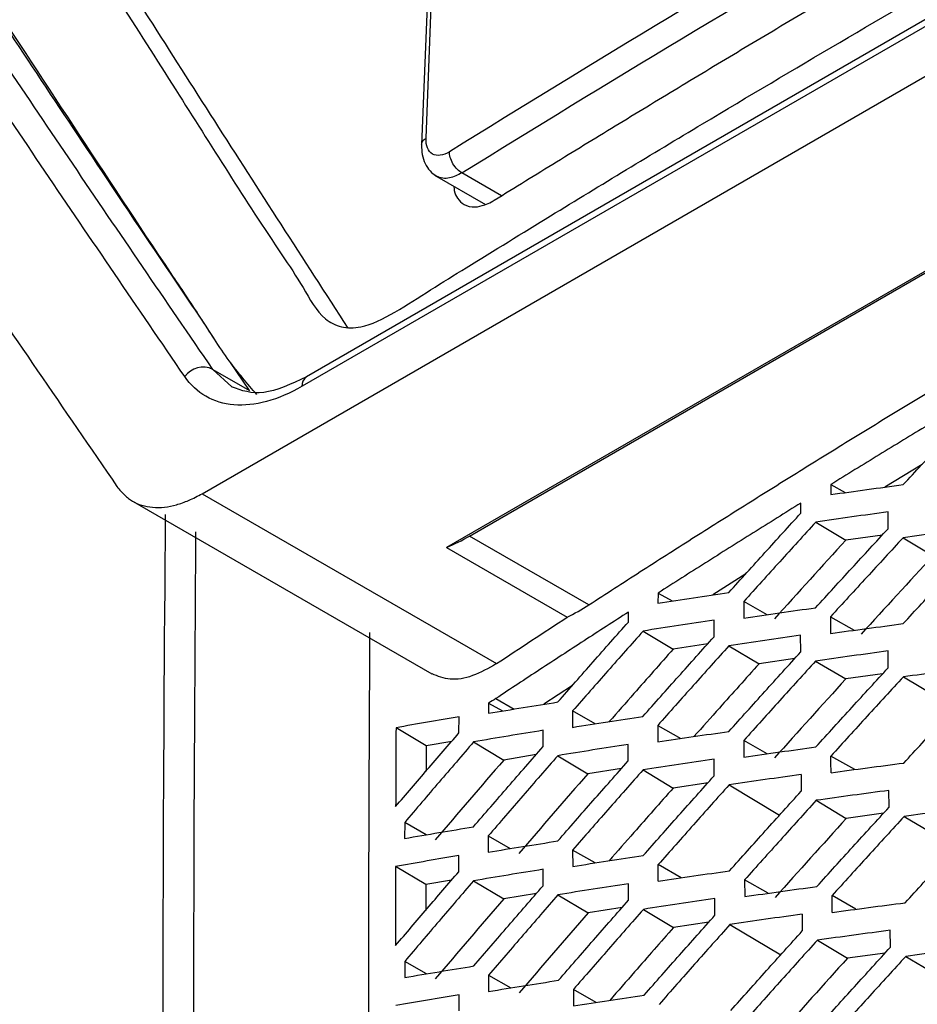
# Model space of a CAD drawing. Header units: millimetres. Extents: x 82 to 1002, y -172 to 1064.
# Tile 47 of 159: x 852 to 863, y 116 to 128. Entities that reach past the tile are written whole.
import ezdxf

# ---------------------------------------------------------------- set-up
doc = ezdxf.new("R2010")
doc.units = ezdxf.units.MM

msp = doc.modelspace()

# ---------------------------------------------------------------- linework, layer by layer
at = {"color": 7, "linetype": 'Continuous', "lineweight": 25}
for p, q in [((869.773, 131.522), (855.695, 123.394)), ((854.471, 122.022), (870.874, 131.492)), ((869.722, 131.411), (855.644, 123.284)), ((871.97, 129.834), (857.343, 121.39)), ((857.613, 121.525), (871.696, 129.655)), ((857.143, 128.516), (857.047, 126.122)), ((857.101, 126.2), (857.196, 128.594)), ((857.201, 125.766), (857.8, 125.42)), ((855.028, 123.234), (854.805, 123.564)), ((854.596, 123.483), (855.028, 123.234)), ((862.93, 122.367), (862.493, 122.099)), ((854.471, 122.022), (857.929, 120.026)), ((861.857, 122.13), (861.856, 122.012)), ((861.857, 122.13), (862.027, 122.035)), ((853.631, 121.947), (857.167, 119.906)), ((861.505, 121.795), (861.506, 121.913)), ((862.53, 121.611), (862.531, 121.808)), ((861.68, 121.689), (862.034, 121.478)), ((859.014, 120.717), (857.613, 121.525)), ((862.462, 121.537), (862.034, 121.478)), ((862.706, 121.506), (863.06, 121.294)), ((857.343, 121.39), (858.76, 120.572)), ((860.858, 121.081), (860.47, 120.834)), ((859.827, 120.855), (859.826, 120.738)), ((859.827, 120.855), (859.992, 120.763)), ((860.835, 120.757), (860.834, 120.562)), ((861.108, 120.601), (860.835, 120.757)), ((859.478, 120.515), (859.479, 120.632)), ((860.485, 120.342), (860.485, 120.537)), ((861.853, 120.577), (861.854, 120.381)), ((861.853, 120.577), (862.131, 120.418)), ((859.651, 120.409), (860.005, 120.197)), ((861.503, 120.163), (861.502, 120.359)), ((860.411, 120.259), (860.005, 120.197)), ((860.659, 120.237), (861.013, 120.025)), ((862.531, 119.978), (862.531, 120.175)), ((861.433, 120.086), (861.013, 120.025)), ((861.678, 120.057), (862.032, 119.846)), ((862.465, 119.905), (862.032, 119.846)), ((862.709, 119.871), (863.315, 119.508)), ((858.821, 119.77), (858.486, 119.55)), ((857.922, 119.617), (858.137, 119.493)), ((857.834, 119.563), (857.834, 119.443)), ((857.834, 119.563), (858.001, 119.47)), ((857.488, 119.214), (857.489, 119.403)), ((858.823, 119.47), (858.823, 119.278)), ((859.087, 119.319), (858.823, 119.47)), ((857.103, 119.061), (856.748, 119.273)), ((859.823, 119.3), (859.823, 119.106)), ((859.823, 119.3), (860.093, 119.146)), ((858.476, 119.052), (858.477, 119.243)), ((857.103, 119.061), (857.101, 118.763)), ((857.402, 119.113), (857.103, 119.061)), ((857.66, 119.107), (858.015, 118.894)), ((859.476, 118.884), (859.475, 119.077)), ((860.835, 119.124), (860.835, 118.929)), ((861.11, 118.967), (860.835, 119.124)), ((858.395, 118.958), (858.015, 118.894)), ((858.649, 118.945), (859.003, 118.733)), ((860.486, 118.709), (860.485, 118.904)), ((862.137, 118.782), (861.858, 118.941)), ((859.399, 118.796), (859.003, 118.733)), ((859.65, 118.777), (860.004, 118.565)), ((860.414, 118.627), (860.004, 118.565)), ((860.661, 118.602), (861.255, 118.247)), ((862.541, 118.339), (862.539, 118.537)), ((861.685, 118.421), (862.038, 118.209)), ((862.476, 118.268), (862.038, 118.209)), ((862.719, 118.232), (863.328, 117.867)), ((856.85, 118.161), (856.849, 117.973)), ((857.104, 118.016), (856.85, 118.161)), ((857.831, 118.002), (857.831, 117.812)), ((857.831, 118.002), (858.091, 117.854)), ((857.485, 117.582), (857.485, 117.772)), ((858.823, 117.837), (858.824, 117.644)), ((859.089, 117.685), (858.823, 117.837)), ((857.097, 117.431), (856.742, 117.643)), ((860.099, 117.51), (859.828, 117.665)), ((858.477, 117.418), (858.477, 117.61)), ((857.401, 117.484), (857.097, 117.431)), ((857.097, 117.431), (857.097, 117.128)), ((857.658, 117.475), (858.013, 117.262)), ((859.481, 117.248), (859.48, 117.441)), ((860.843, 117.486), (860.845, 117.29)), ((861.119, 117.329), (860.843, 117.486)), ((858.398, 117.326), (858.013, 117.262)), ((858.651, 117.311), (859.006, 117.099)), ((862.151, 117.141), (861.871, 117.301)), ((860.495, 117.07), (860.494, 117.266)), ((859.406, 117.162), (859.006, 117.099)), ((859.656, 117.14), (860.01, 116.928)), ((860.424, 116.99), (860.01, 116.928)), ((860.672, 116.963), (861.269, 116.605)), ((862.558, 116.696), (862.555, 116.894)), ((861.699, 116.779), (862.053, 116.567)), ((862.494, 116.626), (862.053, 116.567)), ((862.738, 116.588), (863.35, 116.221)), ((856.85, 116.528), (856.85, 116.339)), ((857.105, 116.382), (856.85, 116.528)), ((857.835, 116.367), (857.836, 116.176)), ((857.835, 116.367), (858.096, 116.217)), ((857.49, 115.946), (857.489, 116.137)), ((858.832, 116.199), (858.833, 116.006)), ((859.099, 116.046), (858.832, 116.199))]:
    msp.add_line(p, q, dxfattribs=at)
at = {"color": 8, "linetype": 'Continuous', "lineweight": 25}
for p, q in [((857.989, 125.522), (857.523, 125.791)), ((854.82, 123.276), (854.596, 123.483))]:
    msp.add_line(p, q, dxfattribs=at)
at = {"color": 7, "linetype": 'Continuous', "lineweight": 25}
msp.add_arc((854.483, 123.238), 0.27, 65.2972, 143.3024, dxfattribs=at)
at = {"color": 8, "linetype": 'Continuous', "lineweight": 25}
msp.add_arc((855.767, 123.293), 0.124, 125.3278, 184.5107, dxfattribs=at)
at = {"color": 7, "linetype": 'Continuous', "lineweight": 25}
for points, knots in [([(855.112, 123.186), (855.002, 123.315), (854.761, 123.598), (854.449, 124.102), (853.447, 125.586), (852.488, 127.076), (851.534, 128.495), (851.252, 128.966), (851.318, 129.722), (851.385, 131.126), (851.458, 132.304), (851.515, 133.241)], [0, 0, 0, 0, 0.051925, 0.113207, 0.173733, 0.584567, 0.637359, 0.690065, 0.743016, 0.795453, 1, 1, 1, 1]), ([(852.793, 132.154), (852.762, 131.315), (852.727, 130.371), (852.633, 129.15), (852.851, 128.831), (853.132, 128.378), (853.573, 127.688), (854.342, 126.487), (855.062, 125.333), (855.662, 124.453), (855.845, 124.096), (856.099, 123.97), (856.371, 123.962), (856.739, 124.148), (857.154, 124.42), (857.762, 124.793), (858.823, 125.448), (860.815, 126.652), (864.007, 128.529), (867.366, 130.423), (869.673, 131.666), (870.405, 132.06)], [0, 0, 0, 0, 0.091607, 0.10302, 0.125827, 0.148952, 0.185292, 0.250183, 0.366061, 0.388962, 0.4118, 0.423077, 0.434299, 0.451425, 0.468853, 0.486281, 0.52736, 0.600711, 0.731686, 0.914868, 1, 1, 1, 1]), ([(859.014, 120.717), (859.215, 120.847), (859.617, 121.107), (860.225, 121.495), (860.836, 121.88), (861.451, 122.265), (862.069, 122.647), (862.69, 123.027), (863.316, 123.406), (863.944, 123.782), (864.576, 124.157), (865.212, 124.53), (866.029, 125.004), (867.03, 125.576), (868.221, 126.244), (869.423, 126.905), (870.636, 127.559), (871.859, 128.207), (872.684, 128.634), (873.096, 128.847)], [0, 0, 0, 0, 0.045459, 0.090915, 0.13637, 0.181823, 0.227277, 0.272734, 0.318193, 0.363657, 0.409126, 0.454603, 0.500087, 0.583437, 0.666763, 0.750075, 0.83338, 0.916686, 1, 1, 1, 1]), ([(856.186, 123.968), (855.659, 124.782), (855.136, 125.593), (854.359, 126.806), (853.973, 127.411), (853.526, 128.114), (853.335, 128.415), (853.24, 128.566), (853.208, 128.617), (853.142, 128.714), (853.109, 128.761), (853.081, 128.817)], [0, 0, 0, 0, 0.5, 0.5, 0.75, 0.875, 0.9375, 0.9375, 0.96875, 0.96875, 1, 1, 1, 1]), ([(854.613, 123.847), (854.444, 124.099), (853.938, 124.846), (852.87, 126.443), (851.986, 127.78), (851.425, 128.629)], [0, 0, 0, 0, 0.156044, 0.464395, 1, 1, 1, 1]), ([(857.903, 125.47), (858.146, 125.621), (858.634, 125.922), (859.37, 126.372), (860.109, 126.82), (860.851, 127.267), (861.597, 127.711), (862.345, 128.154), (862.847, 128.447), (863.098, 128.594)], [0, 0, 0, 0, 0.142887, 0.28576, 0.428621, 0.571472, 0.714318, 0.857159, 1, 1, 1, 1]), ([(854.596, 123.483), (854.042, 124.291), (853.494, 125.093), (852.683, 126.292), (852.414, 126.691), (851.879, 127.486), (851.615, 127.882), (851.35, 128.278)], [0, 0, 0, 0, 0.5, 0.5, 0.75, 0.75, 1, 1, 1, 1]), ([(854.266, 123.399), (853.712, 124.208), (853.165, 125.011), (852.353, 126.211), (852.084, 126.611), (851.55, 127.407), (851.285, 127.803), (851.021, 128.199)], [0, 0, 0, 0, 0.5, 0.5, 0.75, 0.75, 1, 1, 1, 1]), ([(849.811, 127.501), (850.109, 127.057), (850.407, 126.611), (851.008, 125.717), (851.311, 125.269), (851.921, 124.37), (852.228, 123.919), (852.846, 123.015), (853.158, 122.561), (853.47, 122.107)], [0, 0, 0, 0, 0.25, 0.25, 0.5, 0.5, 0.75, 0.75, 1, 1, 1, 1]), ([(857.377, 126.04), (857.301, 125.993), (857.227, 125.983), (857.125, 126.042), (857.097, 126.11), (857.101, 126.2)], [0, 0, 0, 0, 0.5, 0.5, 1, 1, 1, 1]), ([(857.047, 126.12), (857.049, 126.081), (857.051, 126.002), (857.087, 125.897), (857.144, 125.808), (857.198, 125.771), (857.226, 125.752)], [0, 0, 0, 0, 0.241078, 0.490046, 0.744042, 1, 1, 1, 1]), ([(857.523, 125.791), (857.506, 125.801), (857.487, 125.815), (857.45, 125.851), (857.432, 125.874), (857.403, 125.923), (857.392, 125.949), (857.379, 125.998), (857.376, 126.021), (857.377, 126.04)], [0, 0, 0, 0, 0.25, 0.25, 0.5, 0.5, 0.75, 0.75, 1, 1, 1, 1]), ([(857.427, 125.635), (857.429, 125.618), (857.432, 125.56), (857.473, 125.485), (857.55, 125.407), (857.663, 125.382), (857.776, 125.407), (857.85, 125.44), (857.887, 125.461), (857.899, 125.468), (857.903, 125.47)], [0, 0, 0, 0, 0.069318, 0.229775, 0.421026, 0.661527, 0.83838, 0.95126, 0.983652, 1, 1, 1, 1]), ([(855.644, 123.284), (855.502, 123.202), (855.364, 123.143), (855.092, 123.069), (854.964, 123.056), (854.722, 123.076), (854.612, 123.11), (854.417, 123.223), (854.334, 123.301), (854.266, 123.399)], [0, 0, 0, 0, 0.25, 0.25, 0.5, 0.5, 0.75, 0.75, 1, 1, 1, 1]), ([(855.695, 123.394), (855.519, 123.312), (855.168, 123.15), (854.933, 123.235), (854.817, 123.276)], [0, 0, 0, 0, 0.5043754, 1, 1, 1, 1]), ([(863.569, 123.172), (863.378, 123.057), (862.995, 122.827), (862.424, 122.48), (862.046, 122.247), (861.857, 122.13)], [0, 0, 0, 0, 0.333139, 0.666469, 1, 1, 1, 1]), ([(862.708, 122.129), (862.851, 122.283), (863.137, 122.592), (863.425, 122.899), (863.569, 123.053)], [0, 0, 0, 0, 0.500331, 1, 1, 1, 1]), ([(853.47, 122.107), (853.485, 122.088), (853.514, 122.053), (853.559, 122.007), (853.604, 121.968), (853.668, 121.923), (853.76, 121.882), (853.887, 121.859), (854.024, 121.86), (854.166, 121.888), (854.316, 121.942), (854.418, 121.995), (854.471, 122.022)], [0, 0, 0, 0, 0.068782, 0.133164, 0.193298, 0.249372, 0.372368, 0.499608, 0.62634, 0.749705, 0.869354, 1, 1, 1, 1]), ([(861.856, 122.012), (861.998, 122.032), (862.281, 122.071), (862.565, 122.11), (862.708, 122.129)], [0, 0, 0, 0, 0.500438, 1, 1, 1, 1]), ([(861.506, 121.913), (861.318, 121.796), (860.943, 121.562), (860.383, 121.21), (860.012, 120.973), (859.827, 120.855)], [0, 0, 0, 0, 0.333098, 0.666429, 1, 1, 1, 1]), ([(860.66, 120.863), (860.801, 121.019), (861.082, 121.33), (861.364, 121.64), (861.505, 121.795)], [0, 0, 0, 0, 0.500459, 1, 1, 1, 1]), ([(862.531, 121.808), (862.388, 121.789), (862.104, 121.75), (861.821, 121.71), (861.68, 121.689)], [0, 0, 0, 0, 0.499555, 1, 1, 1, 1]), ([(854.037, 121.78), (854.013, 118.677), (853.963, 112.102), (854.227, 105.351), (854.367, 101.786)], [0, 0, 0, 0, 0.4717936, 1, 1, 1, 1]), ([(861.68, 121.689), (861.539, 121.534), (861.256, 121.224), (860.975, 120.913), (860.835, 120.757)], [0, 0, 0, 0, 0.499543, 1, 1, 1, 1]), ([(854.394, 121.573), (854.37, 118.047), (854.326, 111.468), (854.597, 104.715), (854.722, 101.581)], [0, 0, 0, 0, 0.535945, 1, 1, 1, 1]), ([(861.678, 120.683), (861.82, 120.838), (862.103, 121.148), (862.388, 121.457), (862.53, 121.611)], [0, 0, 0, 0, 0.500406, 1, 1, 1, 1]), ([(863.566, 121.619), (863.422, 121.601), (863.135, 121.563), (862.849, 121.525), (862.706, 121.506)], [0, 0, 0, 0, 0.499632, 1, 1, 1, 1]), ([(862.706, 121.506), (862.564, 121.351), (862.279, 121.042), (861.995, 120.732), (861.853, 120.577)], [0, 0, 0, 0, 0.499601, 1, 1, 1, 1]), ([(862.707, 120.496), (862.85, 120.651), (863.135, 120.96), (863.422, 121.268), (863.566, 121.422)], [0, 0, 0, 0, 0.500325, 1, 1, 1, 1]), ([(859.826, 120.738), (859.965, 120.759), (860.242, 120.801), (860.521, 120.842), (860.66, 120.863)], [0, 0, 0, 0, 0.500516, 1, 1, 1, 1]), ([(860.834, 120.562), (860.974, 120.583), (861.255, 120.623), (861.537, 120.663), (861.678, 120.683)], [0, 0, 0, 0, 0.500496, 1, 1, 1, 1]), ([(859.479, 120.632), (859.305, 120.52), (858.957, 120.295), (858.438, 119.957), (858.094, 119.73), (857.922, 119.617)], [0, 0, 0, 0, 0.33309, 0.666421, 1, 1, 1, 1]), ([(857.929, 120.026), (858.067, 120.118), (858.343, 120.3), (858.621, 120.481), (858.76, 120.572)], [0, 0, 0, 0, 0.501226, 1, 1, 1, 1]), ([(860.485, 120.537), (860.346, 120.516), (860.067, 120.474), (859.79, 120.431), (859.651, 120.409)], [0, 0, 0, 0, 0.499488, 1, 1, 1, 1]), ([(858.651, 119.576), (858.788, 119.733), (859.063, 120.047), (859.34, 120.359), (859.478, 120.515)], [0, 0, 0, 0, 0.5004627, 1, 1, 1, 1]), ([(859.651, 120.409), (859.513, 120.253), (859.236, 119.94), (858.961, 119.627), (858.823, 119.47)], [0, 0, 0, 0, 0.4995306, 1, 1, 1, 1]), ([(861.854, 120.381), (861.995, 120.4), (862.279, 120.439), (862.564, 120.477), (862.707, 120.496)], [0, 0, 0, 0, 0.500442, 1, 1, 1, 1]), ([(856.744, 102.266), (856.627, 105.414), (856.401, 111.526), (856.428, 117.497), (856.441, 120.392)], [0, 0, 0, 0, 0.515235, 1, 1, 1, 1]), ([(859.649, 119.407), (859.788, 119.563), (860.066, 119.875), (860.345, 120.187), (860.485, 120.342)], [0, 0, 0, 0, 0.500471, 1, 1, 1, 1]), ([(861.502, 120.359), (861.362, 120.339), (861.08, 120.299), (860.799, 120.257), (860.659, 120.237)], [0, 0, 0, 0, 0.499503, 1, 1, 1, 1]), ([(860.005, 120.197), (859.851, 120.023), (859.6, 119.74), (859.351, 119.455), (859.254, 119.345)], [0, 0, 0, 0, 0.612875, 1, 1, 1, 1]), ([(860.659, 120.237), (860.52, 120.081), (860.24, 119.769), (859.962, 119.457), (859.823, 119.3)], [0, 0, 0, 0, 0.4995246, 1, 1, 1, 1]), ([(862.531, 120.175), (862.388, 120.156), (862.103, 120.117), (861.82, 120.077), (861.678, 120.057)], [0, 0, 0, 0, 0.4995514, 1, 1, 1, 1]), ([(860.66, 119.23), (860.8, 119.386), (861.08, 119.698), (861.362, 120.008), (861.503, 120.163)], [0, 0, 0, 0, 0.500452, 1, 1, 1, 1]), ([(861.678, 120.057), (861.537, 119.902), (861.255, 119.592), (860.975, 119.28), (860.835, 119.124)], [0, 0, 0, 0, 0.49955, 1, 1, 1, 1]), ([(857.929, 120.026), (857.834, 119.973), (857.645, 119.865), (857.38, 119.823), (857.24, 119.879), (857.172, 119.906)], [0, 0, 0, 0, 0.336941, 0.674764, 1, 1, 1, 1]), ([(861.013, 120.025), (860.858, 119.851), (860.602, 119.567), (860.349, 119.281), (860.249, 119.17)], [0, 0, 0, 0, 0.6088283, 1, 1, 1, 1]), ([(861.681, 119.048), (861.823, 119.203), (862.105, 119.514), (862.389, 119.823), (862.531, 119.978)], [0, 0, 0, 0, 0.500402, 1, 1, 1, 1]), ([(863.57, 119.984), (863.426, 119.965), (863.138, 119.928), (862.852, 119.89), (862.709, 119.871)], [0, 0, 0, 0, 0.4996317, 1, 1, 1, 1]), ([(862.709, 119.871), (862.566, 119.717), (862.282, 119.407), (861.999, 119.097), (861.858, 118.941)], [0, 0, 0, 0, 0.499605, 1, 1, 1, 1]), ([(862.714, 118.859), (862.857, 119.014), (863.141, 119.323), (863.428, 119.632), (863.571, 119.786)], [0, 0, 0, 0, 0.500323, 1, 1, 1, 1]), ([(857.834, 119.443), (857.97, 119.466), (858.241, 119.51), (858.514, 119.554), (858.651, 119.576)], [0, 0, 0, 0, 0.5004609, 1, 1, 1, 1]), ([(857.489, 119.403), (857.365, 119.382), (857.117, 119.339), (856.871, 119.295), (856.748, 119.273)], [0, 0, 0, 0, 0.499727, 1, 1, 1, 1]), ([(858.823, 119.278), (858.96, 119.3), (859.235, 119.343), (859.511, 119.385), (859.649, 119.407)], [0, 0, 0, 0, 0.50051, 1, 1, 1, 1]), ([(856.748, 119.273), (856.747, 119.119), (856.746, 118.81), (856.744, 118.501), (856.744, 118.347)], [0, 0, 0, 0, 0.500145, 1, 1, 1, 1]), ([(856.744, 118.347), (856.868, 118.491), (857.115, 118.781), (857.364, 119.07), (857.488, 119.214)], [0, 0, 0, 0, 0.500233, 1, 1, 1, 1]), ([(858.477, 119.243), (858.34, 119.221), (858.067, 119.176), (857.796, 119.13), (857.66, 119.107)], [0, 0, 0, 0, 0.499566, 1, 1, 1, 1]), ([(859.823, 119.106), (859.962, 119.127), (860.24, 119.169), (860.52, 119.21), (860.66, 119.23)], [0, 0, 0, 0, 0.50052, 1, 1, 1, 1]), ([(857.66, 119.107), (857.525, 118.949), (857.254, 118.635), (856.984, 118.319), (856.85, 118.161)], [0, 0, 0, 0, 0.4997469, 1, 1, 1, 1]), ([(857.658, 118.11), (857.794, 118.267), (858.066, 118.582), (858.34, 118.895), (858.476, 119.052)], [0, 0, 0, 0, 0.500392, 1, 1, 1, 1]), ([(859.475, 119.077), (859.337, 119.055), (859.061, 119.012), (858.787, 118.968), (858.649, 118.945)], [0, 0, 0, 0, 0.4994977, 1, 1, 1, 1]), ([(860.835, 118.929), (860.976, 118.949), (861.257, 118.989), (861.54, 119.028), (861.681, 119.048)], [0, 0, 0, 0, 0.500497, 1, 1, 1, 1]), ([(858.649, 118.945), (858.512, 118.789), (858.239, 118.475), (857.967, 118.16), (857.831, 118.002)], [0, 0, 0, 0, 0.499582, 1, 1, 1, 1]), ([(860.485, 118.904), (860.346, 118.883), (860.066, 118.841), (859.789, 118.799), (859.65, 118.777)], [0, 0, 0, 0, 0.499485, 1, 1, 1, 1]), ([(858.65, 117.944), (858.787, 118.101), (859.061, 118.415), (859.338, 118.727), (859.476, 118.884)], [0, 0, 0, 0, 0.500455, 1, 1, 1, 1]), ([(861.859, 118.745), (862.001, 118.764), (862.285, 118.803), (862.571, 118.84), (862.714, 118.859)], [0, 0, 0, 0, 0.5004412, 1, 1, 1, 1]), ([(859.65, 118.777), (859.512, 118.621), (859.235, 118.308), (858.961, 117.994), (858.823, 117.837)], [0, 0, 0, 0, 0.499538, 1, 1, 1, 1]), ([(859.653, 117.772), (859.791, 117.928), (860.068, 118.241), (860.347, 118.553), (860.486, 118.709)], [0, 0, 0, 0, 0.500467, 1, 1, 1, 1]), ([(861.507, 118.724), (861.365, 118.704), (861.083, 118.664), (860.802, 118.623), (860.661, 118.602)], [0, 0, 0, 0, 0.499504, 1, 1, 1, 1]), ([(860.004, 118.565), (859.85, 118.391), (859.599, 118.106), (859.349, 117.821), (859.252, 117.71)], [0, 0, 0, 0, 0.611597, 1, 1, 1, 1]), ([(860.661, 118.602), (860.522, 118.446), (860.243, 118.134), (859.966, 117.821), (859.828, 117.665)], [0, 0, 0, 0, 0.499529, 1, 1, 1, 1]), ([(860.667, 117.593), (860.807, 117.749), (861.086, 118.061), (861.367, 118.372), (861.508, 118.527)], [0, 0, 0, 0, 0.500449, 1, 1, 1, 1]), ([(862.539, 118.537), (862.396, 118.518), (862.111, 118.48), (861.827, 118.44), (861.685, 118.421)], [0, 0, 0, 0, 0.499553, 1, 1, 1, 1]), ([(861.685, 118.421), (861.544, 118.265), (861.263, 117.954), (860.983, 117.642), (860.843, 117.486)], [0, 0, 0, 0, 0.4995511, 1, 1, 1, 1]), ([(861.693, 117.408), (861.834, 117.564), (862.115, 117.875), (862.399, 118.185), (862.541, 118.339)], [0, 0, 0, 0, 0.500403, 1, 1, 1, 1]), ([(863.582, 118.343), (863.438, 118.325), (863.149, 118.288), (862.863, 118.251), (862.719, 118.232)], [0, 0, 0, 0, 0.499636, 1, 1, 1, 1]), ([(862.719, 118.232), (862.577, 118.077), (862.293, 117.767), (862.012, 117.457), (861.871, 117.301)], [0, 0, 0, 0, 0.4996032, 1, 1, 1, 1]), ([(856.849, 117.973), (856.984, 117.996), (857.252, 118.042), (857.523, 118.087), (857.658, 118.11)], [0, 0, 0, 0, 0.500296, 1, 1, 1, 1]), ([(862.73, 117.217), (862.872, 117.372), (863.156, 117.682), (863.442, 117.991), (863.585, 118.145)], [0, 0, 0, 0, 0.500326, 1, 1, 1, 1]), ([(857.831, 117.812), (857.967, 117.834), (858.239, 117.878), (858.513, 117.922), (858.65, 117.944)], [0, 0, 0, 0, 0.500466, 1, 1, 1, 1]), ([(857.485, 117.772), (857.361, 117.751), (857.113, 117.708), (856.866, 117.665), (856.742, 117.643)], [0, 0, 0, 0, 0.499718, 1, 1, 1, 1]), ([(858.824, 117.644), (858.962, 117.666), (859.237, 117.709), (859.514, 117.751), (859.653, 117.772)], [0, 0, 0, 0, 0.500511, 1, 1, 1, 1]), ([(856.742, 117.643), (856.742, 117.489), (856.742, 117.179), (856.743, 116.869), (856.743, 116.714)], [0, 0, 0, 0, 0.500199, 1, 1, 1, 1]), ([(856.743, 116.714), (856.866, 116.859), (857.113, 117.149), (857.361, 117.438), (857.485, 117.582)], [0, 0, 0, 0, 0.5002253, 1, 1, 1, 1]), ([(858.477, 117.61), (858.34, 117.588), (858.066, 117.543), (857.794, 117.498), (857.658, 117.475)], [0, 0, 0, 0, 0.4995617, 1, 1, 1, 1]), ([(859.829, 117.47), (859.968, 117.491), (860.247, 117.533), (860.527, 117.573), (860.667, 117.593)], [0, 0, 0, 0, 0.500519, 1, 1, 1, 1]), ([(857.658, 117.475), (857.523, 117.317), (857.253, 117.002), (856.984, 116.686), (856.85, 116.528)], [0, 0, 0, 0, 0.499753, 1, 1, 1, 1]), ([(857.661, 116.475), (857.797, 116.632), (858.068, 116.947), (858.341, 117.261), (858.477, 117.418)], [0, 0, 0, 0, 0.500387, 1, 1, 1, 1]), ([(859.48, 117.441), (859.341, 117.42), (859.064, 117.377), (858.789, 117.333), (858.651, 117.311)], [0, 0, 0, 0, 0.499497, 1, 1, 1, 1]), ([(860.845, 117.29), (860.986, 117.31), (861.267, 117.35), (861.551, 117.389), (861.693, 117.408)], [0, 0, 0, 0, 0.500493, 1, 1, 1, 1]), ([(858.651, 117.311), (858.515, 117.154), (858.242, 116.84), (857.971, 116.524), (857.835, 116.367)], [0, 0, 0, 0, 0.499586, 1, 1, 1, 1]), ([(858.657, 116.307), (858.794, 116.464), (859.068, 116.778), (859.343, 117.091), (859.481, 117.248)], [0, 0, 0, 0, 0.5004532, 1, 1, 1, 1]), ([(860.494, 117.266), (860.354, 117.245), (860.074, 117.204), (859.795, 117.162), (859.656, 117.14)], [0, 0, 0, 0, 0.499487, 1, 1, 1, 1]), ([(861.873, 117.104), (862.015, 117.123), (862.3, 117.162), (862.586, 117.199), (862.73, 117.217)], [0, 0, 0, 0, 0.500435, 1, 1, 1, 1]), ([(859.656, 117.14), (859.518, 116.984), (859.243, 116.67), (858.969, 116.356), (858.832, 116.199)], [0, 0, 0, 0, 0.499539, 1, 1, 1, 1]), ([(859.664, 116.132), (859.802, 116.289), (860.078, 116.602), (860.356, 116.914), (860.495, 117.07)], [0, 0, 0, 0, 0.500467, 1, 1, 1, 1]), ([(861.519, 117.083), (861.377, 117.063), (861.094, 117.024), (860.813, 116.983), (860.672, 116.963)], [0, 0, 0, 0, 0.499509, 1, 1, 1, 1]), ([(860.672, 116.963), (860.533, 116.807), (860.255, 116.495), (859.978, 116.181), (859.84, 116.024)], [0, 0, 0, 0, 0.499528, 1, 1, 1, 1]), ([(860.01, 116.928), (859.857, 116.754), (859.606, 116.469), (859.357, 116.182), (859.259, 116.071)], [0, 0, 0, 0, 0.610538, 1, 1, 1, 1]), ([(860.682, 115.952), (860.822, 116.108), (861.1, 116.42), (861.381, 116.731), (861.521, 116.886)], [0, 0, 0, 0, 0.500452, 1, 1, 1, 1]), ([(862.555, 116.894), (862.412, 116.875), (862.126, 116.837), (861.841, 116.798), (861.699, 116.779)], [0, 0, 0, 0, 0.49956, 1, 1, 1, 1]), ([(861.699, 116.779), (861.559, 116.623), (861.278, 116.312), (861, 116), (860.86, 115.844)], [0, 0, 0, 0, 0.499547, 1, 1, 1, 1]), ([(861.712, 115.765), (861.853, 115.92), (862.134, 116.231), (862.416, 116.541), (862.558, 116.696)], [0, 0, 0, 0, 0.500409, 1, 1, 1, 1]), ([(862.738, 116.588), (862.596, 116.433), (862.313, 116.123), (862.032, 115.812), (861.891, 115.656)], [0, 0, 0, 0, 0.499596, 1, 1, 1, 1]), ([(863.603, 116.698), (863.458, 116.68), (863.169, 116.644), (862.881, 116.607), (862.738, 116.588)], [0, 0, 0, 0, 0.499645, 1, 1, 1, 1]), ([(856.85, 116.339), (856.985, 116.362), (857.254, 116.408), (857.526, 116.452), (857.661, 116.475)], [0, 0, 0, 0, 0.500298, 1, 1, 1, 1]), ([(862.753, 115.571), (862.895, 115.726), (863.178, 116.036), (863.463, 116.345), (863.606, 116.499)], [0, 0, 0, 0, 0.5003354, 1, 1, 1, 1]), ([(857.836, 116.176), (857.973, 116.198), (858.245, 116.242), (858.52, 116.285), (858.657, 116.307)], [0, 0, 0, 0, 0.500464, 1, 1, 1, 1]), ([(857.489, 116.137), (857.365, 116.116), (857.116, 116.073), (856.869, 116.03), (856.745, 116.009)], [0, 0, 0, 0, 0.499716, 1, 1, 1, 1]), ([(858.833, 116.006), (858.971, 116.027), (859.247, 116.07), (859.525, 116.112), (859.664, 116.132)], [0, 0, 0, 0, 0.500507, 1, 1, 1, 1])]:
    msp.add_open_spline(points, degree=3, knots=knots, dxfattribs=at)
for points in [[(862.577, 129.166), (860.816, 128.14), (859.083, 127.098), (857.377, 126.04)], [(857.523, 125.791), (859.228, 126.848), (860.96, 127.889), (862.719, 128.915)], [(857.343, 121.39), (857.433, 121.428), (857.523, 121.474), (857.613, 121.525)], [(862.034, 121.478), (861.753, 121.17), (861.473, 120.861), (861.194, 120.552)], [(863.06, 121.294), (862.776, 120.987), (862.494, 120.68), (862.213, 120.372)], [(858.76, 120.572), (858.844, 120.613), (858.929, 120.663), (859.014, 120.717)], [(862.032, 119.846), (861.752, 119.537), (861.472, 119.228), (861.195, 118.919)], [(857.922, 119.617), (857.893, 119.598), (857.864, 119.58), (857.834, 119.563)], [(861.859, 118.744), (861.859, 118.81), (861.858, 118.876), (861.858, 118.941)], [(858.015, 118.894), (857.745, 118.582), (857.477, 118.269), (857.21, 117.955)], [(859.003, 118.733), (858.731, 118.422), (858.46, 118.109), (858.191, 117.797)], [(861.507, 118.724), (861.507, 118.658), (861.507, 118.593), (861.508, 118.527)], [(862.038, 118.209), (861.759, 117.9), (861.48, 117.591), (861.203, 117.281)], [(859.829, 117.47), (859.828, 117.535), (859.828, 117.6), (859.828, 117.665)], [(861.873, 117.104), (861.872, 117.17), (861.871, 117.235), (861.871, 117.301)], [(858.013, 117.262), (857.744, 116.95), (857.476, 116.636), (857.21, 116.322)], [(859.006, 117.099), (858.734, 116.787), (858.464, 116.474), (858.195, 116.161)], [(861.519, 117.083), (861.52, 117.018), (861.52, 116.952), (861.521, 116.886)], [(862.053, 116.567), (861.774, 116.258), (861.496, 115.948), (861.22, 115.638)]]:
    msp.add_open_spline(points, degree=3, dxfattribs=at)
at = {"color": 8, "linetype": 'Continuous', "lineweight": 25}
for points, knots in [([(857.048, 126.119), (857.05, 126.134), (857.055, 126.164), (857.085, 126.188), (857.101, 126.2)], [0, 0, 0, 0, 0.483711, 1, 1, 1, 1]), ([(857.523, 125.791), (857.474, 125.767), (857.395, 125.728), (857.294, 125.724), (857.248, 125.743), (857.223, 125.753)], [0, 0, 0, 0, 0.441302, 0.707621, 1, 1, 1, 1])]:
    msp.add_open_spline(points, degree=3, knots=knots, dxfattribs=at)

doc.saveas('drawing.dxf')
